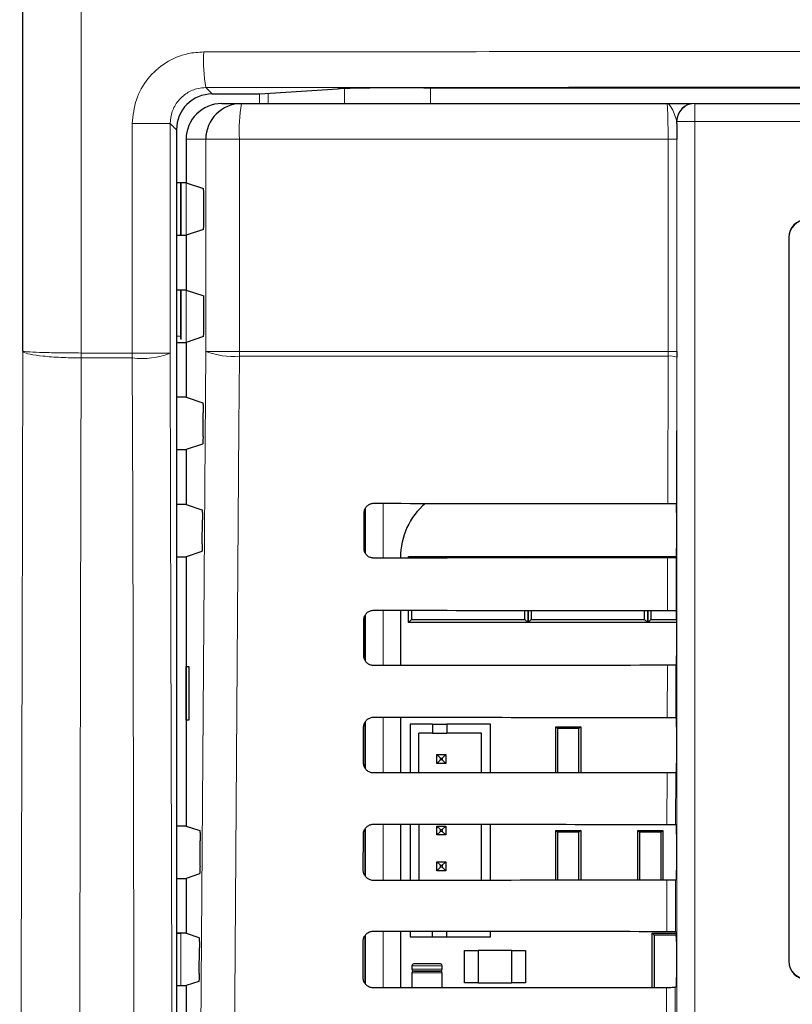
# Paper-space layout 'Blatt3' of a CAD drawing. Header units: millimetres. Extents: x 5 to 418, y 2 to 292.
# Tile 18 of 54: x 57 to 71, y 199 to 217. Entities that reach past the tile are written whole.
import ezdxf

# ---------------------------------------------------------------- set-up
doc = ezdxf.new("R2010")
doc.units = ezdxf.units.MM

psp = doc.layouts.new('Blatt3')

# ---------------------------------------------------------------- linework, layer by layer
at = {"color": 7, "linetype": 'Continuous', "lineweight": 25}
for p, q in [((57.1174, 211.2642), (57.1174, 237.5984)), ((60.6537, 216.0618), (61.3821, 216.0618)), ((61.5428, 216.0639), (62.9972, 216.1567)), ((64.6046, 216.1781), (95.728, 216.1781)), ((60.8339, 215.8825), (61.1986, 215.8825)), ((61.1986, 215.8825), (69.1439, 215.8825)), ((69.6572, 215.8825), (69.6605, 215.8825)), ((69.6605, 215.8825), (90.6721, 215.8825)), ((59.9872, 215.3952), (59.9872, 146.0367)), ((60.1663, 215.2159), (60.1663, 214.4042)), ((60.1663, 214.4042), (59.9872, 214.4042)), ((60.0634, 214.4042), (60.0634, 213.4275)), ((60.0663, 214.4042), (60.0663, 213.4275)), ((60.1663, 214.4042), (60.4897, 214.2965)), ((60.4982, 213.7018), (60.4982, 214.1299)), ((60.4897, 213.5352), (60.1663, 213.4275)), ((59.9872, 213.4275), (60.1663, 213.4275)), ((60.1663, 213.4275), (60.1663, 212.4042)), ((71.4163, 213.3825), (71.4163, 199.8825)), ((71.4186, 213.3825), (71.4186, 199.8825)), ((60.1663, 212.4042), (59.9872, 212.4042)), ((60.0634, 212.4042), (60.0634, 211.5461)), ((60.0663, 212.4042), (60.0663, 211.4833)), ((60.1663, 212.4042), (60.4982, 212.2937)), ((60.4982, 211.7018), (60.4982, 212.2937)), ((59.9872, 211.4275), (60.1663, 211.4275)), ((60.4897, 211.5352), (60.1663, 211.4275)), ((60.1663, 211.4275), (60.1663, 210.4042)), ((69.3251, 211.2603), (69.325, 211.1498)), ((60.1663, 210.4042), (59.9872, 210.4042)), ((60.1663, 210.4042), (60.4769, 210.3008)), ((60.4824, 209.6745), (60.4855, 210.112)), ((59.9872, 209.4275), (60.1663, 209.4275)), ((60.4738, 209.5299), (60.1663, 209.4275)), ((60.1663, 209.4275), (60.1663, 208.4042)), ((60.1663, 208.4042), (59.9872, 208.4042)), ((60.1663, 208.4042), (60.4629, 208.3055)), ((63.4997, 208.2997), (63.4997, 207.525)), ((69.3184, 208.4187), (69.3186, 208.4185)), ((60.4683, 207.6698), (60.4714, 208.1167)), ((63.4879, 207.5825), (63.4895, 208.2492)), ((69.3213, 208.2521), (69.3213, 207.5797)), ((59.9872, 207.4275), (60.1663, 207.4275)), ((60.4597, 207.5252), (60.1663, 207.4275)), ((60.1663, 207.4275), (60.1663, 202.4042)), ((64.1669, 207.4159), (64.1669, 207.4043)), ((64.3163, 207.4044), (64.3163, 207.4325)), ((64.3163, 207.4325), (64.3444, 207.4045)), ((64.3163, 207.4325), (64.9163, 207.4325)), ((64.9163, 207.4325), (65.9496, 207.4325)), ((65.9496, 207.4325), (66.5496, 207.4325)), ((66.5233, 207.4062), (66.5496, 207.4325)), ((66.5496, 207.4325), (66.5496, 207.4062)), ((66.5496, 207.4325), (66.576, 207.4062)), ((66.5496, 207.4325), (67.1496, 207.4325)), ((66.5496, 207.4062), (66.5496, 207.4325)), ((67.1496, 207.4325), (68.183, 207.4325)), ((68.183, 207.4325), (68.783, 207.4325)), ((68.7581, 207.4076), (68.783, 207.4325)), ((68.783, 207.4325), (68.8079, 207.4077)), ((68.783, 207.4325), (69.3198, 207.4325)), ((68.783, 207.4076), (68.783, 207.4325)), ((68.783, 207.4325), (68.783, 207.4076)), ((69.3185, 207.413), (69.3162, 207.4108)), ((63.4997, 206.3148), (63.4997, 205.5074)), ((64.1669, 206.4297), (64.1669, 205.3996)), ((64.3163, 206.1992), (64.3163, 206.4296)), ((64.3751, 206.4295), (64.3751, 206.258)), ((66.4909, 206.258), (66.4909, 206.4279)), ((66.5496, 206.4278), (66.5496, 206.1992)), ((66.5496, 206.1992), (66.5496, 206.4278)), ((66.6084, 206.4278), (66.6084, 206.258)), ((68.7242, 206.258), (68.7242, 206.4264)), ((68.783, 206.1992), (68.783, 206.4264)), ((68.783, 206.4264), (68.783, 206.1992)), ((68.8418, 206.4263), (68.8418, 206.258)), ((69.3139, 206.4233), (69.3185, 206.4187)), ((63.4833, 205.5825), (63.4848, 206.2492)), ((64.3751, 206.258), (64.3163, 206.1992)), ((65.283, 206.1992), (64.3163, 206.1992)), ((64.3751, 206.258), (66.4909, 206.258)), ((65.583, 206.1992), (65.283, 206.1992)), ((66.5496, 206.1992), (65.583, 206.1992)), ((66.5496, 206.1992), (66.4909, 206.258)), ((66.6084, 206.258), (66.5496, 206.1992)), ((67.5163, 206.1992), (66.5496, 206.1992)), ((66.6084, 206.258), (68.7242, 206.258)), ((67.8163, 206.1992), (67.5163, 206.1992)), ((68.783, 206.1992), (67.8163, 206.1992)), ((68.783, 206.1992), (68.7242, 206.258)), ((68.8418, 206.258), (68.783, 206.1992)), ((69.3213, 206.1992), (68.783, 206.1992)), ((68.8418, 206.258), (69.3213, 206.258)), ((69.3213, 206.2521), (69.3213, 205.5797)), ((60.1681, 205.3826), (60.2188, 205.3835)), ((60.1681, 204.3825), (60.1681, 205.3826)), ((60.2188, 205.3835), (60.2188, 204.3816)), ((69.3185, 205.413), (69.3115, 205.4061)), ((60.2188, 204.3816), (60.1681, 204.3825)), ((63.4997, 204.3295), (63.4997, 203.498)), ((64.1669, 204.4344), (64.1669, 203.3949)), ((64.3474, 204.3051), (64.3474, 203.3951)), ((64.764, 204.3051), (64.3474, 204.3051)), ((64.764, 204.3051), (64.764, 204.1385)), ((64.764, 204.3051), (65.0307, 204.3051)), ((65.0307, 204.3051), (65.0307, 204.1385)), ((65.8474, 204.3051), (65.0307, 204.3051)), ((65.8474, 203.3963), (65.8474, 204.3051)), ((67.0663, 203.3972), (67.0663, 204.2559)), ((67.0986, 204.2235), (67.0663, 204.2559)), ((67.0663, 204.2559), (67.533, 204.2559)), ((67.533, 204.2559), (67.5007, 204.2235)), ((67.533, 204.2559), (67.533, 203.3975)), ((69.3093, 204.428), (69.3185, 204.4187)), ((63.4786, 203.5825), (63.4801, 204.2492)), ((64.764, 204.1385), (64.514, 204.1385)), ((64.514, 203.3952), (64.514, 204.1385)), ((64.764, 204.1385), (65.0307, 204.1385)), ((65.6807, 204.1385), (65.0307, 204.1385)), ((65.6807, 203.3962), (65.6807, 204.1385)), ((67.0986, 204.2235), (67.0986, 203.3972)), ((67.5007, 204.2235), (67.0986, 204.2235)), ((67.5007, 203.3975), (67.5007, 204.2235)), ((69.3213, 204.2521), (69.3213, 203.5797)), ((64.8474, 203.7385), (64.914, 203.6718)), ((64.8474, 203.7385), (65.014, 203.7385)), ((64.8474, 203.5718), (64.8474, 203.7385)), ((65.014, 203.7385), (64.9474, 203.6718)), ((65.014, 203.7385), (65.014, 203.5718)), ((64.8474, 203.5718), (64.914, 203.6385)), ((65.014, 203.5718), (64.8474, 203.5718)), ((64.914, 203.6385), (64.914, 203.6718)), ((64.914, 203.6718), (64.9474, 203.6718)), ((64.9474, 203.6385), (64.914, 203.6385)), ((64.9474, 203.6718), (64.9474, 203.6385)), ((65.014, 203.5718), (64.9474, 203.6385)), ((69.3185, 203.413), (69.3069, 203.4014)), ((64.1669, 202.439), (64.1669, 201.3903)), ((64.3474, 202.4389), (64.3474, 201.3904)), ((64.514, 202.4387), (64.514, 201.3905)), ((65.6807, 201.3915), (65.6807, 202.4378)), ((65.8474, 201.3916), (65.8474, 202.4377)), ((69.3046, 202.4326), (69.3185, 202.4187)), ((60.1663, 202.4042), (59.9872, 202.4042)), ((60.1663, 202.4042), (60.4207, 202.3195)), ((63.4739, 201.5825), (63.4755, 202.2492)), ((63.4997, 202.3408), (63.4997, 201.4899)), ((64.8474, 202.4051), (64.914, 202.3385)), ((64.8474, 202.2385), (64.8474, 202.4051)), ((64.8474, 202.4051), (65.014, 202.4051)), ((64.8474, 202.2385), (64.914, 202.3051)), ((65.014, 202.2385), (64.8474, 202.2385)), ((64.914, 202.3385), (64.9474, 202.3385)), ((64.914, 202.3051), (64.914, 202.3385)), ((64.9474, 202.3051), (64.914, 202.3051)), ((65.014, 202.4051), (64.9474, 202.3385)), ((64.9474, 202.3385), (64.9474, 202.3051)), ((65.014, 202.2385), (64.9474, 202.3051)), ((65.014, 202.4051), (65.014, 202.2385)), ((67.0663, 201.3925), (67.0663, 202.3225)), ((67.0986, 202.2902), (67.0663, 202.3225)), ((67.0663, 202.3225), (67.533, 202.3225)), ((67.0986, 202.2902), (67.0986, 201.3925)), ((67.5007, 202.2902), (67.0986, 202.2902)), ((67.533, 202.3225), (67.5007, 202.2902)), ((67.5007, 201.3928), (67.5007, 202.2902)), ((67.533, 202.3225), (67.533, 201.3928)), ((68.5997, 201.3935), (68.5997, 202.3225)), ((68.632, 202.2902), (68.5997, 202.3225)), ((68.5997, 202.3225), (69.0663, 202.3225)), ((68.632, 202.2902), (68.632, 201.3935)), ((69.034, 202.2902), (68.632, 202.2902)), ((69.0663, 202.3225), (69.034, 202.2902)), ((69.034, 201.3937), (69.034, 202.2902)), ((69.0663, 202.3225), (69.0663, 201.3938)), ((69.3213, 202.2521), (69.3213, 201.5797)), ((60.4259, 201.6557), (60.4292, 202.1308)), ((64.8474, 201.7385), (64.914, 201.6718)), ((64.8474, 201.7385), (65.014, 201.7385)), ((64.8474, 201.5718), (64.8474, 201.7385)), ((65.014, 201.7385), (64.9474, 201.6718)), ((65.014, 201.7385), (65.014, 201.5718)), ((60.4173, 201.5111), (60.1663, 201.4275)), ((64.8474, 201.5718), (64.914, 201.6385)), ((65.014, 201.5718), (64.8474, 201.5718)), ((64.914, 201.6718), (64.9474, 201.6718)), ((64.914, 201.6385), (64.914, 201.6718)), ((64.9474, 201.6385), (64.914, 201.6385)), ((64.9474, 201.6718), (64.9474, 201.6385)), ((65.014, 201.5718), (64.9474, 201.6385)), ((59.9872, 201.4275), (60.1663, 201.4275)), ((60.1663, 201.4275), (60.1663, 200.4042)), ((69.3185, 201.413), (69.3022, 201.3967)), ((60.1663, 200.4042), (59.9872, 200.4042)), ((60.1663, 200.4042), (60.4066, 200.3242)), ((64.1669, 200.4437), (64.1669, 199.3856)), ((64.3474, 200.4435), (64.3474, 200.3385)), ((64.764, 200.3385), (64.764, 200.4432)), ((65.0307, 200.3385), (65.0307, 200.443)), ((65.8474, 200.3385), (65.8474, 200.4424)), ((68.8663, 199.389), (68.8663, 200.4075)), ((68.8663, 200.4075), (68.9031, 200.3708)), ((68.8663, 200.4075), (69.3195, 200.4075)), ((69.2999, 200.4373), (69.3185, 200.4187)), ((63.4692, 199.5825), (63.4708, 200.2492)), ((63.4997, 200.3485), (63.4997, 199.4817)), ((64.3474, 200.3385), (64.764, 200.3385)), ((64.764, 200.3385), (65.0307, 200.3385)), ((65.0307, 200.3385), (65.8474, 200.3385)), ((68.9031, 200.3708), (68.9031, 199.389)), ((69.313, 200.3708), (68.9031, 200.3708)), ((69.3212, 200.3114), (69.313, 200.3708)), ((69.3138, 200.3902), (69.3201, 200.3902)), ((69.3213, 200.2521), (69.3213, 199.5797)), ((60.4117, 199.651), (60.4152, 200.1354)), ((65.3663, 199.4825), (65.3663, 200.0825)), ((65.3663, 200.0825), (65.6196, 200.0825)), ((65.6196, 200.0825), (65.6196, 199.4825)), ((66.2463, 200.0825), (65.6196, 200.0825)), ((66.2463, 200.0825), (66.4996, 200.0825)), ((66.2463, 199.4825), (66.2463, 200.0825)), ((66.4996, 200.0825), (66.4996, 199.4825)), ((64.383, 199.7992), (64.383, 199.7325)), ((64.383, 199.6659), (64.383, 199.3858)), ((64.9163, 199.8325), (64.4163, 199.8325)), ((64.4163, 199.6992), (64.9163, 199.6992)), ((64.9163, 199.6992), (64.4163, 199.6992)), ((64.9496, 199.7325), (64.9496, 199.7992)), ((64.9496, 199.3862), (64.9496, 199.6659)), ((60.4032, 199.5064), (60.1663, 199.4275)), ((65.6196, 199.4825), (65.3663, 199.4825)), ((65.6196, 199.4825), (66.2463, 199.4825)), ((66.4996, 199.4825), (66.2463, 199.4825)), ((59.9872, 199.4275), (60.1663, 199.4275)), ((60.1663, 199.4275), (60.1663, 198.4042)), ((69.3185, 199.413), (69.2975, 199.392))]:
    psp.add_line(p, q, dxfattribs=at)
at = {"color": 7, "linetype": 'Continuous', "lineweight": 18}
for p, q in [((58.207, 237.5984), (58.207, 211.2293)), ((60.5357, 216.1798), (60.6537, 216.0618)), ((61.5384, 215.8825), (61.5384, 216.0637)), ((61.6994, 216.0739), (61.6994, 215.8825)), ((63.1216, 215.8825), (63.1216, 216.1623)), ((64.7315, 216.1781), (64.7315, 215.8825)), ((69.6605, 215.8825), (69.6605, 215.5492)), ((59.162, 211.2293), (59.162, 215.5118)), ((59.8706, 215.5118), (59.162, 215.5118)), ((59.8706, 215.5118), (59.8706, 211.2293)), ((59.9872, 215.3952), (59.8706, 215.5118)), ((69.3273, 215.5492), (69.3239, 215.5492)), ((69.3273, 215.5492), (69.6605, 215.5492)), ((69.3273, 187.6597), (69.3273, 215.5492)), ((90.6721, 215.5492), (69.6605, 215.5492)), ((69.6605, 215.5492), (69.6605, 187.6597)), ((60.5328, 215.2159), (60.1663, 215.2159)), ((60.5328, 211.2603), (60.5328, 215.2159)), ((61.1606, 215.2159), (60.5328, 215.2159)), ((69.164, 215.2159), (61.1606, 215.2159)), ((61.1606, 215.2159), (61.1606, 211.2603)), ((69.3251, 215.2159), (69.164, 215.2159)), ((69.164, 211.2603), (69.164, 215.2159)), ((69.3251, 215.2159), (69.3251, 211.2603)), ((60.1663, 214.4042), (60.1663, 213.4275)), ((71.4186, 213.3825), (71.4163, 213.3825)), ((60.1663, 212.4042), (60.1663, 211.4275)), ((60.0634, 211.5461), (59.9872, 211.5461)), ((61.1606, 211.2603), (60.5328, 211.2603)), ((61.1606, 211.2603), (69.164, 211.2603)), ((69.1638, 211.1719), (69.164, 211.2603)), ((69.3251, 211.2603), (69.164, 211.2603)), ((58.2079, 211.1365), (58.2069, 211.1365)), ((58.207, 211.2293), (58.2074, 211.2293)), ((58.2074, 211.2293), (59.162, 211.2293)), ((59.1624, 211.1365), (58.2079, 211.1365)), ((59.162, 211.2293), (59.8706, 211.2293)), ((69.1638, 211.1719), (61.1609, 211.1719)), ((69.1574, 208.4215), (69.1638, 211.1719)), ((69.325, 211.1498), (69.3186, 208.4185)), ((63.5143, 207.4927), (63.5143, 208.3365)), ((63.8476, 208.4253), (63.8476, 207.4041)), ((69.1527, 206.4262), (69.155, 207.4079)), ((69.3162, 207.4108), (69.3139, 206.4233)), ((63.5143, 205.4846), (63.5143, 206.3443)), ((63.8476, 206.43), (63.8476, 205.3994)), ((69.1481, 204.4308), (69.1503, 205.4032)), ((69.3115, 205.4061), (69.3093, 204.428)), ((63.5143, 203.4765), (63.5143, 204.352)), ((63.8476, 204.4346), (63.8476, 203.3947)), ((69.1434, 202.4355), (69.1456, 203.3985)), ((69.3069, 203.4014), (69.3046, 202.4326)), ((63.8476, 202.4393), (63.8476, 201.39)), ((63.5143, 201.4682), (63.5143, 202.3596)), ((69.1387, 200.4402), (69.141, 201.3938)), ((69.3022, 201.3967), (69.2999, 200.4373)), ((59.9872, 200.3981), (60.0693, 200.3981)), ((60.0693, 200.3981), (60.0693, 199.4275)), ((63.8476, 200.444), (63.8476, 199.3853)), ((63.5143, 199.4597), (63.5143, 200.3671)), ((71.4186, 199.8825), (71.4163, 199.8825)), ((64.383, 199.7992), (64.9496, 199.7992)), ((64.9496, 199.7325), (64.383, 199.7325)), ((64.383, 199.6659), (64.9496, 199.6659)), ((69.1341, 198.4448), (69.1363, 199.3891)), ((69.2975, 199.392), (69.2953, 198.442))]:
    psp.add_line(p, q, dxfattribs=at)
at = {"color": 7, "linetype": 'Continuous', "lineweight": 18, "flags": 128}
for points in [[(57.0593, 187.6784), (57.0741, 193.6748), (57.0889, 199.6713), (57.1036, 205.6678), (57.1174, 211.2642)], [(60.3667, 187.6726), (60.4497, 199.4622), (60.5328, 211.2603)], [(58.2079, 211.1365), (58.2023, 208.8722), (58.1795, 199.6303), (58.1645, 193.5732), (58.1643, 193.5125), (58.1496, 187.5548)], [(59.2205, 187.5548), (59.2173, 188.8363), (59.2043, 194.1176), (59.1833, 202.6501), (59.1693, 208.3356), (59.1624, 211.1365)], [(59.8706, 211.2293), (59.8775, 208.4284), (59.8995, 199.4466), (59.9142, 193.4588), (59.9287, 187.57)], [(61.1609, 211.1719), (61.1516, 209.8504), (61.1142, 204.5648), (60.994, 187.5841)]]:
    psp.add_lwpolyline(points, dxfattribs=at)
at = {"color": 7, "linetype": 'Continuous', "lineweight": 18}
for centre, radius, start, end in [((63.4685, 216.6872), 2.9763, 176.93489, 189.81607), ((64.1122, 215.382), 2.9563, 170.252, 183.22138), ((69.6606, 215.5492), 0.3333, 90.00436, 180.00436), ((61.0345, 212.5487), 1.3826, 248.72712, 275.24722), ((72.7609, 211.2601), 11.6003, 179.99924, 180.43593), ((68.2408, 211.1706), 10.0339, 179.66495, 180.19472), ((68.2422, 211.2292), 10.0347, 179.99951, 180.52927), ((69.6545, 211.2292), 10.4924, 179.99953, 180.50627), ((59.3371, 212.5521), 1.4263, 262.96676, 291.96463), ((69.2007, 210.8422), 0.3317, 67.99669, 96.38698)]:
    psp.add_arc(centre, radius, start, end, dxfattribs=at)
at = {"color": 7, "linetype": 'Continuous', "lineweight": 25}
for centre, radius, start, end in [((61.1991, 215.2163), 0.6662, 90.03931, 180.03926), ((69.6572, 215.5492), 0.3333, 90.00436, 180.00436), ((71.7497, 213.3825), 0.3333, 90, 180), ((71.7497, 213.3825), 0.331, 90, 180), ((65.4886, 207.4159), 1.3217, 130.24926, 180), ((69.533, 200.3708), 0.22, 174.94204, 180), ((71.7497, 199.8825), 0.3333, 180, 270), ((71.7497, 199.8825), 0.331, 180, 270), ((64.4163, 199.7992), 0.0333, 90, 180), ((64.4163, 199.7325), 0.0333, 180, 270), ((64.4163, 199.6659), 0.0333, 90, 180), ((64.9163, 199.7992), 0.0333, 0, 90), ((64.9163, 199.7325), 0.0333, 270, 0), ((64.9163, 199.6659), 0.0333, 0, 90)]:
    psp.add_arc(centre, radius, start, end, dxfattribs=at)
for centre, major_axis, ratio, start_param, end_param in [((60.6539, 215.395), (0.4715, -0.4715), 0.9996955, 2.3563468, 3.9268385), ((61.3821, 216.0647), (0.1667, 0), 0.0174551, 4.712389, 6.0159262), ((64.6046, 216.149), (1.6667, 0), 0.0174551, 1.5707963, 2.8743336), ((60.8339, 215.2159), (-0.6676, 0), 0.9986295, 4.712389, 6.2831853), ((60.4895, 214.1299), (0, 0.1667), 0.0524078, 4.712389, 6.265732), ((60.4895, 213.7018), (0, 0.1667), 0.0524078, 3.1590459, 4.712389), ((60.4895, 211.7018), (0, 0.1667), 0.0524078, 3.1590459, 4.712389), ((60.7302, 211.5464), (0.4716, 0.4716), 0.9995433, 2.3563468, 2.45068), ((80.1663, 214.2438), (333.7376, 0), 0.0174551, 4.6629288, 4.6793961), ((69.3184, 208.2521), (0, 0.1667), 0.0174551, 4.712389, 6.2302814), ((69.3184, 207.5797), (0, 0.1667), 0.0174551, 3.1590459, 4.712389), ((80.1663, 201.6151), (332.0478, 0), 0.0174551, 1.6039642, 1.6205084), ((80.1663, 212.2437), (333.47, 0), 0.0174551, 4.662889, 4.6793557), ((69.3184, 206.2521), (0, 0.1667), 0.0174551, 4.712389, 6.265732), ((69.3184, 205.5797), (0, 0.1667), 0.0174551, 3.1590459, 4.712389), ((80.1663, 199.6151), (331.7802, 0), 0.0174551, 1.6040051, 1.6205486), ((80.1663, 210.2437), (333.2024, 0), 0.0174551, 4.6628493, 4.6793152), ((69.3184, 204.2521), (0, 0.1667), 0.0174551, 4.712389, 6.265732), ((69.3184, 203.5797), (0, 0.1667), 0.0174551, 3.1590459, 4.712389), ((80.1663, 197.6151), (331.5126, 0), 0.0174551, 1.6040461, 1.6205888), ((80.1663, 208.2437), (332.9347, 0), 0.0174551, 4.6628094, 4.6792746), ((69.3184, 202.2521), (0, 0.1667), 0.0174551, 4.712389, 6.265732), ((69.3184, 201.5797), (0, 0.1667), 0.0174551, 3.1590459, 4.712389), ((80.1663, 195.6151), (331.245, 0), 0.0174551, 1.6040871, 1.620629), ((80.1663, 206.2437), (332.6671, 0), 0.0174551, 4.6627695, 4.6792339), ((69.3184, 200.2521), (0, 0.1667), 0.0174551, 4.712389, 6.265732), ((69.3184, 199.5797), (0, 0.1667), 0.0174551, 3.1590459, 4.712389), ((80.1663, 193.6151), (330.9774, 0), 0.0174551, 1.6041282, 1.6206693)]:
    psp.add_ellipse(centre, major_axis=major_axis, ratio=ratio, start_param=start_param, end_param=end_param, dxfattribs=at)
at = {"color": 7, "linetype": 'Continuous', "lineweight": 18}
for points, knots in [([(59.162, 215.5118), (59.1768, 215.6617), (59.2063, 215.9616), (59.4364, 216.3613), (59.775, 216.6632), (60.1501, 216.8233), (60.3981, 216.8398), (60.4964, 216.8464)], [0, 0, 0, 0, 0.2143773, 0.4288365, 0.6436168, 0.8587325, 1, 1, 1, 1]), ([(60.4964, 216.8464), (63.0784, 216.8487), (68.2436, 216.8534), (77.3858, 216.857), (87.9241, 216.8565), (95.8638, 216.8497), (99.8362, 216.8464)], [0, 0, 0, 0, 0.19704763, 0.39420206, 0.69690673, 1, 1, 1, 1]), ([(60.5357, 216.1798), (60.4867, 216.1765), (60.363, 216.1681), (60.176, 216.0879), (60.0073, 215.9368), (59.8926, 215.7369), (59.8779, 215.5868), (59.8706, 215.5118)], [0, 0, 0, 0, 0.1411965, 0.3563417, 0.5712256, 0.7857306, 1, 1, 1, 1]), ([(99.7969, 216.1798), (95.8324, 216.1832), (87.9086, 216.1899), (77.3928, 216.1904), (68.2689, 216.1869), (63.1139, 216.1822), (60.5357, 216.1798)], [0, 0, 0, 0, 0.3030924, 0.605798, 0.8028457, 1, 1, 1, 1]), ([(69.164, 215.2159), (69.1637, 215.2907), (69.1633, 215.4405), (69.1599, 215.6401), (69.1548, 215.7909), (69.1491, 215.8711), (69.1454, 215.8793), (69.1439, 215.8825)], [0, 0, 0, 0, 0.2142796, 0.4285866, 0.6430662, 0.8578514, 1, 1, 1, 1]), ([(69.3239, 215.5492), (69.3185, 215.5756), (69.3044, 215.6441), (69.2431, 215.7763), (69.1913, 215.8656), (69.1567, 215.8825), (69.1441, 215.8825), (69.1439, 215.8825)], [0, 0, 0, 0, 0.1744978, 0.4524056, 0.7988385, 0.996423, 1, 1, 1, 1]), ([(58.2069, 211.1365), (58.0771, 211.1391), (57.8175, 211.1443), (57.4828, 211.1695), (57.2372, 211.2042), (57.1361, 211.2374), (57.1187, 211.2577), (57.1175, 211.2637), (57.1174, 211.2642)], [0, 0, 0, 0, 0.2263011, 0.4524796, 0.6788062, 0.9055524, 0.9916511, 1, 1, 1, 1]), ([(57.1174, 211.2642), (57.1175, 211.2641), (57.1187, 211.2625), (57.1361, 211.2569), (57.2373, 211.2478), (57.4829, 211.2383), (57.8176, 211.2314), (58.0772, 211.23), (58.207, 211.2293)], [0, 0, 0, 0, 0.0083489, 0.0944476, 0.3211938, 0.5475204, 0.7736989, 1, 1, 1, 1])]:
    psp.add_open_spline(points, degree=3, knots=knots, dxfattribs=at)
at = {"color": 7, "linetype": 'Continuous', "lineweight": 25}
for points, knots in [([(69.1439, 215.8825), (69.1446, 215.8825), (69.2496, 215.8825), (69.4201, 215.8825), (69.5831, 215.8825), (69.6044, 215.8825), (69.6058, 215.8825)], [0, 0, 0, 0, 0.0036444, 0.5669873, 0.9718875, 1, 1, 1, 1]), ([(69.3239, 215.5492), (69.324, 215.5301), (69.3248, 215.4247), (69.325, 215.3098), (69.3251, 215.2159)], [0, 0, 0, 0, 0.181685, 1, 1, 1, 1]), ([(60.4769, 210.3008), (60.4779, 210.2986), (60.4799, 210.2942), (60.4825, 210.2643), (60.4844, 210.221), (60.4856, 210.1678), (60.4855, 210.1305), (60.4855, 210.112)], [0, 0, 0, 0, 0.2016526, 0.4033255, 0.6044083, 0.8042902, 1, 1, 1, 1]), ([(60.4824, 209.6745), (60.4822, 209.6562), (60.4817, 209.6197), (60.4799, 209.5742), (60.4774, 209.5422), (60.4753, 209.531), (60.474, 209.5301), (60.4738, 209.5299)], [0, 0, 0, 0, 0.2359147, 0.471797, 0.7085457, 0.9467446, 1, 1, 1, 1]), ([(60.4629, 208.3055), (60.4638, 208.3033), (60.4658, 208.2989), (60.4684, 208.269), (60.4704, 208.2257), (60.4715, 208.1725), (60.4714, 208.1352), (60.4714, 208.1167)], [0, 0, 0, 0, 0.2016552, 0.4033307, 0.6044153, 0.8042968, 1, 1, 1, 1]), ([(63.4895, 208.2492), (63.4898, 208.257), (63.491, 208.2848), (63.5061, 208.3312), (63.5426, 208.3799), (63.5935, 208.4135), (63.6375, 208.4248), (63.6619, 208.4254), (63.6663, 208.4255)], [0, 0, 0, 0, 0.0850535, 0.30199052, 0.51961151, 0.73676938, 0.95223374, 1, 1, 1, 1]), ([(69.1574, 208.4215), (69.176, 208.4215), (69.2131, 208.4214), (69.2619, 208.4208), (69.2983, 208.4201), (69.3151, 208.4193), (69.3176, 208.4189), (69.3184, 208.4187)], [0, 0, 0, 0, 0.225254, 0.4504807, 0.6764687, 0.9039241, 1, 1, 1, 1]), ([(60.4683, 207.6698), (60.468, 207.6515), (60.4676, 207.615), (60.4657, 207.5694), (60.4633, 207.5375), (60.4611, 207.5263), (60.4599, 207.5254), (60.4597, 207.5252)], [0, 0, 0, 0, 0.23591216, 0.47179193, 0.70853945, 0.94673944, 1, 1, 1, 1]), ([(63.6663, 207.4039), (63.6587, 207.4042), (63.6312, 207.4052), (63.5851, 207.4198), (63.5362, 207.4552), (63.5019, 207.5049), (63.4889, 207.55), (63.4881, 207.5761), (63.4879, 207.5825)], [0, 0, 0, 0, 0.08198317, 0.29414664, 0.50565107, 0.71755185, 0.93103295, 1, 1, 1, 1]), ([(69.3162, 207.4108), (69.314, 207.4104), (69.3096, 207.4098), (69.2795, 207.4089), (69.2359, 207.4082), (69.1914, 207.4079), (69.1639, 207.4079), (69.155, 207.4079)], [0, 0, 0, 0, 0.2249122, 0.4498651, 0.6736204, 0.8949376, 1, 1, 1, 1]), ([(63.4848, 206.2492), (63.4852, 206.2575), (63.4865, 206.2864), (63.5024, 206.3342), (63.5401, 206.3841), (63.5925, 206.4183), (63.6374, 206.4295), (63.6621, 206.43), (63.6663, 206.4301)], [0, 0, 0, 0, 0.08853685, 0.30549419, 0.52312074, 0.74026227, 0.95569578, 1, 1, 1, 1]), ([(69.1527, 206.4262), (69.1713, 206.4261), (69.2085, 206.426), (69.2572, 206.4255), (69.2936, 206.4247), (69.3112, 206.424), (69.3132, 206.4235), (69.3139, 206.4233)], [0, 0, 0, 0, 0.2200079, 0.4399891, 0.6607138, 0.8828719, 1, 1, 1, 1]), ([(63.6663, 205.3992), (63.6581, 205.3995), (63.6296, 205.4007), (63.5821, 205.4159), (63.5321, 205.4526), (63.4972, 205.5037), (63.4842, 205.5498), (63.4834, 205.5763), (63.4833, 205.5825)], [0, 0, 0, 0, 0.0853594, 0.2975052, 0.5090059, 0.7209231, 0.9344343, 1, 1, 1, 1]), ([(69.3115, 205.4061), (69.3093, 205.4057), (69.3049, 205.4051), (69.2748, 205.4042), (69.2312, 205.4035), (69.1868, 205.4032), (69.1592, 205.4032), (69.1503, 205.4032)], [0, 0, 0, 0, 0.2249182, 0.4498771, 0.6736383, 0.8949613, 1, 1, 1, 1]), ([(63.4801, 204.2492), (63.4805, 204.2581), (63.4819, 204.288), (63.4986, 204.3373), (63.5376, 204.3882), (63.5915, 204.423), (63.6373, 204.4342), (63.6623, 204.4347), (63.6663, 204.4348)], [0, 0, 0, 0, 0.0918409, 0.3088174, 0.5264491, 0.7435751, 0.9589796, 1, 1, 1, 1]), ([(69.1481, 204.4308), (69.1666, 204.4308), (69.2038, 204.4307), (69.2526, 204.4302), (69.2889, 204.4294), (69.3066, 204.4286), (69.3086, 204.4281), (69.3093, 204.428)], [0, 0, 0, 0, 0.2200138, 0.4400009, 0.6607316, 0.8828958, 1, 1, 1, 1]), ([(63.6663, 203.3945), (63.6576, 203.3949), (63.6281, 203.3961), (63.579, 203.4121), (63.528, 203.45), (63.4925, 203.5026), (63.4795, 203.5496), (63.4787, 203.5765), (63.4786, 203.5825)], [0, 0, 0, 0, 0.0885636, 0.30069314, 0.51219071, 0.72412396, 0.93766393, 1, 1, 1, 1]), ([(69.3069, 203.4014), (69.3047, 203.401), (69.3002, 203.4004), (69.2701, 203.3995), (69.2265, 203.3989), (69.1821, 203.3985), (69.1545, 203.3985), (69.1456, 203.3985)], [0, 0, 0, 0, 0.2249241, 0.449889, 0.6736562, 0.8949851, 1, 1, 1, 1]), ([(63.4755, 202.2492), (63.4759, 202.2586), (63.4774, 202.2896), (63.4948, 202.3404), (63.535, 202.3924), (63.5905, 202.4278), (63.6372, 202.4389), (63.6625, 202.4394), (63.6663, 202.4395)], [0, 0, 0, 0, 0.0949792, 0.3119739, 0.5296104, 0.7467217, 0.9620986, 1, 1, 1, 1]), ([(69.1434, 202.4355), (69.162, 202.4355), (69.1991, 202.4354), (69.2479, 202.4348), (69.2843, 202.4341), (69.3019, 202.4333), (69.3039, 202.4328), (69.3046, 202.4326)], [0, 0, 0, 0, 0.2200197, 0.4400127, 0.6607494, 0.8829196, 1, 1, 1, 1]), ([(60.4207, 202.3195), (60.4217, 202.3173), (60.4236, 202.313), (60.4263, 202.2831), (60.4282, 202.2398), (60.4293, 202.1865), (60.4293, 202.1492), (60.4292, 202.1308)], [0, 0, 0, 0, 0.201663, 0.4033465, 0.6044361, 0.8043168, 1, 1, 1, 1]), ([(60.4259, 201.6557), (60.4256, 201.6374), (60.4252, 201.6009), (60.4234, 201.5553), (60.4209, 201.5234), (60.4187, 201.5122), (60.4175, 201.5113), (60.4173, 201.5111)], [0, 0, 0, 0, 0.2359045, 0.4717765, 0.7085205, 0.946724, 1, 1, 1, 1]), ([(63.6663, 201.3898), (63.6571, 201.3902), (63.6265, 201.3915), (63.576, 201.4083), (63.5239, 201.4473), (63.4877, 201.5015), (63.4748, 201.5494), (63.4741, 201.5766), (63.4739, 201.5825)], [0, 0, 0, 0, 0.0916086, 0.3037232, 0.5152183, 0.7271671, 0.9407346, 1, 1, 1, 1]), ([(69.3022, 201.3967), (69.3, 201.3964), (69.2956, 201.3957), (69.2654, 201.3948), (69.2218, 201.3942), (69.1774, 201.3939), (69.1498, 201.3938), (69.141, 201.3938)], [0, 0, 0, 0, 0.2249301, 0.449901, 0.6736741, 0.8950089, 1, 1, 1, 1]), ([(63.4708, 200.2492), (63.4713, 200.2592), (63.4728, 200.2912), (63.4911, 200.3434), (63.5325, 200.3965), (63.5895, 200.4325), (63.6371, 200.4436), (63.6627, 200.4441), (63.6663, 200.4441)], [0, 0, 0, 0, 0.097964, 0.3149759, 0.5326169, 0.7497141, 0.965065, 1, 1, 1, 1]), ([(69.1387, 200.4402), (69.1573, 200.4401), (69.1945, 200.44), (69.2433, 200.4395), (69.2796, 200.4387), (69.2972, 200.438), (69.2992, 200.4375), (69.2999, 200.4373)], [0, 0, 0, 0, 0.2200256, 0.4400245, 0.6607672, 0.8829435, 1, 1, 1, 1]), ([(60.4066, 200.3242), (60.4076, 200.322), (60.4096, 200.3176), (60.4122, 200.2877), (60.4141, 200.2445), (60.4153, 200.1912), (60.4152, 200.1539), (60.4152, 200.1354)], [0, 0, 0, 0, 0.2016656, 0.4033518, 0.604443, 0.8043234, 1, 1, 1, 1]), ([(60.4117, 199.651), (60.4115, 199.6327), (60.4111, 199.5962), (60.4092, 199.5506), (60.4068, 199.5187), (60.4046, 199.5075), (60.4034, 199.5066), (60.4032, 199.5064)], [0, 0, 0, 0, 0.23590199, 0.47177136, 0.70851415, 0.94671888, 1, 1, 1, 1]), ([(63.6663, 199.3851), (63.6566, 199.3856), (63.6249, 199.387), (63.573, 199.4045), (63.5199, 199.4447), (63.483, 199.5003), (63.47, 199.5492), (63.4694, 199.5768), (63.4692, 199.5825)], [0, 0, 0, 0, 0.0945061, 0.3066068, 0.5181, 0.730064, 0.9436579, 1, 1, 1, 1]), ([(69.2975, 199.392), (69.2953, 199.3917), (69.2909, 199.391), (69.2607, 199.3901), (69.2171, 199.3895), (69.1727, 199.3892), (69.1451, 199.3891), (69.1363, 199.3891)], [0, 0, 0, 0, 0.2249361, 0.4499129, 0.673692, 0.8950327, 1, 1, 1, 1])]:
    psp.add_open_spline(points, degree=3, knots=knots, dxfattribs=at)

doc.saveas('drawing.dxf')
